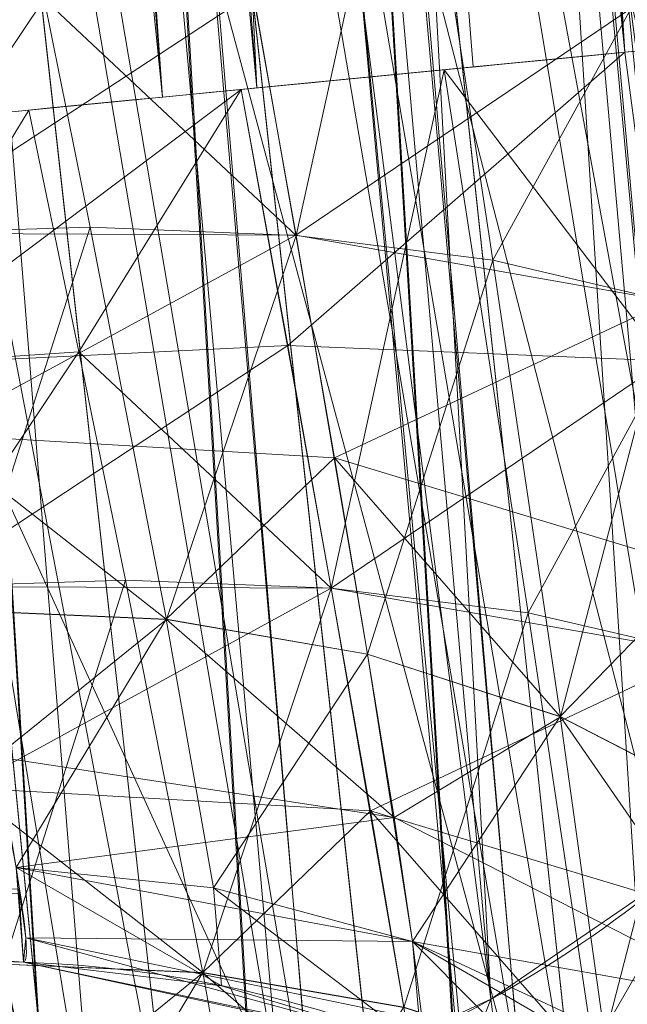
# Model space of a CAD drawing. Header units: millimetres. Extents: x -72 to 72, y -145 to 145.
# Tile 182 of 256: x -56.473 to -56.319, y -5.705 to -5.455. Entities that reach past the tile are written whole.
import ezdxf

# ---------------------------------------------------------------- set-up
doc = ezdxf.new("R2010")
doc.units = ezdxf.units.MM
doc.layers.add('1', color=7, linetype='CONTINUOUS')

msp = doc.modelspace()

# ---------------------------------------------------------------- linework, layer by layer
at = {"layer": '1', "color": 163, "linetype": 'Continuous', "lineweight": 13}
msp.add_line((-56.4723474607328, -5.69445908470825, -24.5662281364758), (-56.4723474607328, -5.69445908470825, -23.4822513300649), dxfattribs=at)
at = {"layer": '1', "color": 163, "linetype": 'Continuous', "lineweight": 13, "extrusion": (0, 0, -1)}
for centre, radius in [((0, 2.781752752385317e-14, 144.004626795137), 61.0180546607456), ((-5.6843418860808e-14, -1.73472347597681e-14, 147), 60.9142135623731), ((3.46944695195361e-15, 0, 145), 60), ((-5.6843418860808e-14, -1.73472347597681e-14, 146), 59.50000000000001), ((0, -8.448341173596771e-14, 124.369789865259), 56.3952855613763)]:
    msp.add_circle(centre, radius, dxfattribs=at)
at = {"layer": '1', "color": 163, "linetype": 'Continuous', "lineweight": 13}
for centre, radius in [((0, -2.03130073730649e-13, -145), 60.4433756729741), ((5.6843418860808e-14, -1.73472347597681e-14, -146.707106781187), 60.20710678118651), ((-3.46944695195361e-15, 0, -146), 60)]:
    msp.add_circle(centre, radius, dxfattribs=at)
at = {"layer": '1', "color": 163, "linetype": 'Continuous', "lineweight": 13, "extrusion": (-0.09655404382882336, 0.9953277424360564, -4.192189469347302e-05)}
msp.add_arc((56.80000000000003, -30.08073870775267, 0.001261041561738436), 0.3, 180, 267.9908407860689, dxfattribs=at)
at = {"layer": '1', "color": 163, "linetype": 'Continuous', "lineweight": 13, "extrusion": (0.09655404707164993, -0.9953277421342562, -4.161741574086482e-05)}
msp.add_arc((-56.80000000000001, -32.45660718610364, 0.001350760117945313), 0.3, 0, 87.99083909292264, dxfattribs=at)
at = {"layer": '1', "color": 163, "linetype": 'Continuous', "lineweight": 13, "extrusion": (-0.0689778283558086, 0.7038026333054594, -0.7070388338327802)}
msp.add_arc((56.79999954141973, 7.483250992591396, -7.481692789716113), 0.3, 180.0000000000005, 271.9592003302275, dxfattribs=at)
at = {"layer": '1', "color": 163, "linetype": 'Continuous', "lineweight": 13, "extrusion": (0, 0, -1)}
for centre, start, end in [((56.48281730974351, -5.99427633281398, 23.4822513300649), 91.99999999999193, 173.9421222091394), ((56.48281730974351, -5.99427633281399, 24.5662281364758), 91.99999999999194, 173.9421222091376)]:
    msp.add_arc(centre, 0.3, start, end, dxfattribs=at)
at = {"layer": '1', "color": 163, "linetype": 'Continuous', "lineweight": 13}
for points, knots in [([(-56.0092195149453, 7.430836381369, -40.1881047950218), (-56.38767568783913, 4.578259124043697, -40.18600039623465), (-56.64075283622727, 0.1337488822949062, -40.18517426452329), (-56.24041456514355, -6.020940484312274, -40.18873368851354), (-55.54351012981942, -10.71621283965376, -40.19373372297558), (-54.41900416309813, -15.45484477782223, -40.20106422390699), (-52.84662861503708, -20.19210887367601, -40.21072519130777), (-50.80930273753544, -24.8840909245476, -40.2227166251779), (-48.29613211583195, -29.47758556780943, -40.23703852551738), (-45.29549098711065, -33.91822466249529, -40.25369089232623), (-41.8019172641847, -38.14185204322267, -40.27267372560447), (-37.82569878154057, -42.09225020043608, -40.29398702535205), (-33.38333123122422, -45.70420284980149, -40.31763079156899), (-28.49088723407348, -48.91009564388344, -40.34360502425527), (-21.41016006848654, -52.54962415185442, -40.38134462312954), (-15.5376816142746, -54.48108172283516, -40.41314502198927), (-11.445770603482, -55.3284003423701, -40.43589893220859)], [0, 0, 0, 0, 0.125, 0.1875, 0.25, 0.3125, 0.375, 0.4375, 0.5, 0.5625, 0.625, 0.6875, 0.75, 0.8125, 0.875, 1, 1, 1, 1]), ([(-56.50000000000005, -4.895578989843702e-16, -15.81462433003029), (-56.49999999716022, -0.967056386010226, -15.8120534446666), (-56.45043392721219, -2.918040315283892, -15.80691167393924), (-56.14086936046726, -6.892608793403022, -15.79662813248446), (-55.33779639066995, -11.96000647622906, -15.78377370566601), (-53.65336816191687, -18.09517495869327, -15.76834839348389), (-51.21658996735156, -24.15893938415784, -15.75292308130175), (-48.02467232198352, -30.0154777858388, -15.73749776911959), (-44.10762326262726, -35.52636955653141, -15.72207245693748), (-39.52881410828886, -40.56063158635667, -15.70664714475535), (-36.0977595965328, -43.52332059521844, -15.69636360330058), (-34.30725113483, -44.89167162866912, -15.6912218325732)], [0, 0, 0, 0, 0.0625, 0.125, 0.25, 0.375, 0.5, 0.625, 0.75, 0.875, 1, 1, 1, 1]), ([(-55.91457505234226, -8.112350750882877, 2.210525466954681), (-55.9145750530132, -8.112350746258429, 2.011898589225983), (-55.91884842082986, -8.083226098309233, 1.714010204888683), (-55.93257334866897, -7.987496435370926, 1.328353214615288), (-55.95146157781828, -7.854415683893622, 0.9540829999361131), (-55.97751838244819, -7.667474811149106, 0.602428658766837), (-56.00916038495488, -7.43208539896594, 0.2834669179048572), (-56.04396318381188, -7.16693626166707, -0.01106210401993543), (-56.09196141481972, -6.784186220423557, -0.3272902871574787), (-56.15292874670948, -6.259450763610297, -0.6089304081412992), (-56.21373513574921, -5.690380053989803, -0.7844507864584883), (-56.27084702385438, -5.097407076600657, -0.8451463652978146), (-56.32124444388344, -4.503559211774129, -0.786934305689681), (-56.36370913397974, -3.932450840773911, -0.6124789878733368), (-56.39803037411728, -3.405208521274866, -0.3308860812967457), (-56.4195624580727, -3.020539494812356, -0.01398472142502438), (-56.43293153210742, -2.754283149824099, 0.2813028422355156), (-56.44405179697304, -2.518255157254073, 0.601143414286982), (-56.4519597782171, -2.33108323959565, 0.9535836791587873), (-56.45726540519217, -2.197733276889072, 1.328166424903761), (-56.46094534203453, -2.101845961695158, 1.714005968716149), (-56.46196900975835, -2.072688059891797, 2.011902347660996), (-56.46196900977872, -2.072688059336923, 2.210525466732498)], [0, 0, 0, 0, 0.0625, 0.09375, 0.125, 0.1875, 0.21875, 0.25, 0.3125, 0.375, 0.4375, 0.5, 0.5625, 0.625, 0.6875, 0.75, 0.78125, 0.8125, 0.875, 0.90625, 0.9375, 1, 1, 1, 1]), ([(-56.7512972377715, -2.383510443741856, 2.21052546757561), (-56.74993746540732, -2.383462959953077, 2.029694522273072), (-56.74571761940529, -2.419858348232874, 1.667386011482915), (-56.73674530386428, -2.54965556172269, 1.241287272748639), (-56.72688013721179, -2.705235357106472, 0.913366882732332), (-56.71527821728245, -2.889739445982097, 0.6071992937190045), (-56.69706896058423, -3.17614235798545, 0.2591153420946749), (-56.67334524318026, -3.524382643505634, -0.02507754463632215), (-56.65088933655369, -3.831298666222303, -0.2085073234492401), (-56.62573347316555, -4.1591360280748, -0.3625610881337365), (-56.59054431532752, -4.584481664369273, -0.4907298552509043), (-56.54104447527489, -5.125634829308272, -0.5430971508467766), (-56.48732308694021, -5.657653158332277, -0.4899864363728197), (-56.43028662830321, -6.174318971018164, -0.332969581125), (-56.37331350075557, -6.649939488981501, -0.07849021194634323), (-56.31994561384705, -7.063952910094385, 0.2609895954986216), (-56.27245922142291, -7.409227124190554, 0.6811675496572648), (-56.24154640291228, -7.619235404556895, 1.073387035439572), (-56.22247815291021, -7.741833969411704, 1.414802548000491), (-56.2080468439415, -7.828763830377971, 1.762067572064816), (-56.20235645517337, -7.855560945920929, 2.029326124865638), (-56.20099668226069, -7.855608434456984, 2.21052546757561)], [0, 0, 0, 0, 0.0625, 0.125, 0.15625, 0.1875, 0.25, 0.3125, 0.34375, 0.375, 0.4375, 0.5, 0.5625, 0.625, 0.6875, 0.75, 0.8125, 0.875, 0.90625, 0.9375, 1, 1, 1, 1]), ([(-56.41575306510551, -6.805293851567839, 2.21052546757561), (-56.4157531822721, -6.805293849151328, 2.100019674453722), (-56.41668659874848, -6.783233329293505, 1.879082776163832), (-56.42618558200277, -6.654571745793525, 1.454083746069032), (-56.45547036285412, -6.341494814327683, 0.9867190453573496), (-56.50615936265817, -5.780958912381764, 0.6128160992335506), (-56.55931492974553, -5.120367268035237, 0.4810822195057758), (-56.60599039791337, -4.459039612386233, 0.6119504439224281), (-56.64120211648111, -3.897184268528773, 0.9861636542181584), (-56.65862973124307, -3.584132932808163, 1.454138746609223), (-56.66556635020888, -3.455343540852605, 1.879060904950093), (-56.66670783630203, -3.433463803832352, 2.100022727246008), (-56.66670800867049, -3.433463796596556, 2.21052546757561)], [0, 0, 0, 0, 0.0625, 0.125, 0.25, 0.375, 0.5, 0.625, 0.75, 0.875, 0.9375, 1, 1, 1, 1]), ([(-56.37782656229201, -3.713562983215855, 2.210525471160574), (-56.37782656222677, -3.713562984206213, 2.120298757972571), (-56.37668430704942, -3.731127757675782, 1.9395886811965), (-56.36943951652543, -3.839710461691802, 1.59302588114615), (-56.35078722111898, -4.109582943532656, 1.222837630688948), (-56.31704582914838, -4.552550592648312, 0.8967662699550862), (-56.27086616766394, -5.093724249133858, 0.7881660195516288), (-56.21913019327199, -5.634238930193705, 0.897250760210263), (-56.17279098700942, -6.075977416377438, 1.223241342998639), (-56.14262319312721, -6.345309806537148, 1.593072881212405), (-56.13023007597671, -6.453611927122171, 1.939586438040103), (-56.12819706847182, -6.471116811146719, 2.120299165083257), (-56.12819706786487, -6.471116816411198, 2.210525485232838)], [0, 0, 0, 0, 0.0625, 0.125, 0.25, 0.375, 0.5, 0.625, 0.75, 0.875, 0.9375, 1, 1, 1, 1]), ([(-56.2009966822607, -7.855608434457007, 3.3684217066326), (-56.20308612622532, -7.855535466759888, 3.549715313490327), (-56.2099013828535, -7.828477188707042, 3.819966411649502), (-56.22599293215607, -7.740013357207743, 4.169359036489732), (-56.24128139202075, -7.648811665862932, 4.422382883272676), (-56.25951903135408, -7.533995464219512, 4.663983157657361), (-56.28789058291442, -7.346921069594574, 4.974395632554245), (-56.32868222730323, -7.063925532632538, 5.317468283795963), (-56.37564867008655, -6.713064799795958, 5.604276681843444), (-56.41431523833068, -6.407659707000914, 5.786676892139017), (-56.44372289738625, -6.166241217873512, 5.900429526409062), (-56.4735500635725, -5.910845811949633, 5.991529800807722), (-56.51231243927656, -5.565098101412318, 6.077500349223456), (-56.54028190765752, -5.29893665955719, 6.103926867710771), (-56.5583502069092, -5.118497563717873, 6.103859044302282)], [0, 0, 0, 0, 0.125, 0.1875, 0.25, 0.3125, 0.375, 0.5, 0.625, 0.6875, 0.75, 0.8125, 0.875, 1, 1, 1, 1]), ([(-56.9571132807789, -5.677530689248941, -24.5493552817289), (-56.8731684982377, -5.6804621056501, -24.5522770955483), (-56.789223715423, -5.68339352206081, -24.5551989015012), (-56.6276351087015, -5.68903632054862, -24.5608231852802), (-56.5499912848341, -5.691747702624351, -24.5635256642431), (-56.4723474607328, -5.69445908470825, -24.5662281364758)], [0, 0, 0, 0, 0.51949691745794, 0.51949691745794, 1, 1, 1, 1]), ([(-56.4723474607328, -5.69445908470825, -23.4822513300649), (-56.5499912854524, -5.69174770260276, -23.4849538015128), (-56.6276351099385, -5.68903632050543, -23.48765627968), (-56.78922371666, -5.683393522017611, -23.4932805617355), (-56.873168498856, -5.68046210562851, -23.4962023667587), (-56.9571132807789, -5.677530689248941, -23.4991241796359)], [0, 0, 0, 0, 0.480503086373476, 0.480503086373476, 1, 1, 1, 1])]:
    msp.add_open_spline(points, degree=3, knots=knots, dxfattribs=at)
for points in [[(-56.00921601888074, -7.430861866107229, 18.8118951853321), (-56.2600298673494, -5.540369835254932, 18.81333807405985), (-56.41473390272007, -3.637931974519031, 18.81424762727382), (-56.47320866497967, -1.739725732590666, 18.814623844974)], [(-56.46196900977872, -2.072688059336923, 2.210525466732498), (-56.46196900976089, -2.072688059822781, 2.597512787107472), (-56.46067028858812, -2.109750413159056, 3.37157786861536), (-56.45415363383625, -2.278388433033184, 4.521660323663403), (-56.44227295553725, -2.561141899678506, 5.649064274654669), (-56.42339985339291, -2.951563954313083, 6.743719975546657), (-56.39589612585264, -3.442745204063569, 7.796861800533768), (-56.35703555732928, -4.033635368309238, 8.797113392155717), (-56.30393463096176, -4.72192084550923, 9.732372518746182), (-56.25721627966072, -5.239285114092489, 10.30747413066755), (-56.23059349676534, -5.510925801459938, 10.5818132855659)], [(-56.6002171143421, -4.360046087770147, 6.52640882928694), (-56.58979176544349, -4.490916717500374, 6.817147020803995), (-56.56609578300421, -4.778299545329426, 7.384909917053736), (-56.52095765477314, -5.278481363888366, 8.184771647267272), (-56.46453519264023, -5.846988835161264, 8.936167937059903), (-56.41784907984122, -6.27214733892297, 9.40374308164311), (-56.3918550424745, -6.496423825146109, 9.6290545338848)], [(-56.5583502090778, -5.118497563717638, 5.054035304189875), (-56.54977494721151, -5.229637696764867, 5.054082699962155), (-56.53234825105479, -5.447659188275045, 5.032658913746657), (-56.50498093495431, -5.767597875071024, 4.936051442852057), (-56.47894946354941, -6.057788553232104, 4.781612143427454), (-56.45483780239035, -6.317336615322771, 4.569558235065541), (-56.43529605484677, -6.527236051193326, 4.315071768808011), (-56.42111027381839, -6.685728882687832, 4.020500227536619), (-56.41399472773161, -6.782626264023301, 3.702353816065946), (-56.41424899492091, -6.805241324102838, 3.479760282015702), (-56.41575306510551, -6.805293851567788, 3.368421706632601)], [(-56.4723474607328, -5.69445908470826, -24.5662281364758), (-56.4666507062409, -5.69465801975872, -24.73049644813), (-56.4961877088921, -5.55659584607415, -24.8646816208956), (-56.5327819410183, -5.39351787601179, -24.8639402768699)], [(-56.5327819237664, -5.3935179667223, -23.184539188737), (-56.4961506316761, -5.55676110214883, -23.1837971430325), (-56.4666549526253, -5.69465787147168, -23.3181058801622), (-56.4723474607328, -5.69445908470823, -23.4822513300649)], [(-56.5241459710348, -5.48326667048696, -30.380554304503), (-56.4870002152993, -5.64649383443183, -30.3798032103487), (-56.45705592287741, -5.78442373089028, -30.514066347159), (-56.4627488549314, -5.78422492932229, -30.6782330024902)], [(-56.4627488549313, -5.78422492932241, -31.8591129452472), (-56.4570517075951, -5.7844238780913, -32.02340167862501), (-56.4870378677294, -5.64632838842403, -32.1575419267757), (-56.5241459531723, -5.483266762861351, -32.1567916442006)]]:
    msp.add_open_spline(points, degree=3, dxfattribs=at)
for points in [[(-56.89024180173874, 41.52245447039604, -163.0000025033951), (-52.44118720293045, 40.07687047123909, -163.0000025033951), (-55.84102869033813, -40.98785668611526, -163.0000025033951), (-62.30000033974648, 2.306488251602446e-14, -163.0000025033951)], [(-55.53851276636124, -9.792938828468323, -124.3697926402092), (-55.53851276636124, 9.792938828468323, -124.3697926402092), (-62.40474805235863, 1.535410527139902, -124.4750171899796)], [(-62.40474805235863, 1.535410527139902, -124.4750171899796), (-63.04597854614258, -11.36612799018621, -124.5216652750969), (-55.53851276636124, -9.792938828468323, -124.3697926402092)], [(-55.90719729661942, -8.199820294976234, 23.02965894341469), (-56.31855502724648, 1.039334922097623, 24.85322020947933), (-56.47311359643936, -1.739719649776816, 18.81472207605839)], [(-64.80000168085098, 5.467848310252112e-15, -146.9999998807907), (-70.21337002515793, -46.85711488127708, -146.9999998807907), (-58.95090475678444, -45.68128287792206, -146.9999998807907), (-56.01524189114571, -43.03799942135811, -146.9999998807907)], [(-55.64790219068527, -24.7760433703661, -146.9999998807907), (-60.91421470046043, -1.734723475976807e-14, -146.9999998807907), (-64.80000168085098, 5.467848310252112e-15, -146.9999998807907), (-56.01524189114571, -43.03799942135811, -146.9999998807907)], [(-62.30000033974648, 2.306488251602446e-14, -163.0000025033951), (-55.84102869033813, -40.98785668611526, -163.0000025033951), (-59.62562188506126, -43.73752325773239, -163.0000025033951)], [(-57.48506635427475, -18.67802999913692, -144.9999958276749), (-60.11226028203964, -6.318053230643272, -144.9999958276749), (-59.99999865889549, 0, -144.9999958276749), (-54.8127256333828, -24.40419793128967, -144.9999958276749)], [(-58.68885666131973, -12.47470173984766, -145.9999978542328), (-59.99999865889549, 7.347880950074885e-15, -145.9999978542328), (-59.50000137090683, -1.734723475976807e-14, -145.9999978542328), (-54.35595288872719, -24.20083060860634, -145.9999978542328)], [(-56.24181032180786, -5.365746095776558, -22.88472279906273), (-55.11743575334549, -12.42248341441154, -15.78262820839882), (-56.49749934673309, 7.885715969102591e-07, -15.81462472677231)], [(-56.49999901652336, -4.895579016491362e-16, 18.8148058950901), (-56.41844496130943, -3.034643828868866, 6.894958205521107), (-56.23059347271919, -5.510925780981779, 10.58181282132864)], [(-56.49999901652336, -4.895579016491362e-16, -15.81462472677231), (-55.70816621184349, -7.114699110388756, -15.79630002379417), (-56.26952275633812, -5.098120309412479, -0.8244041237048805)], [(-56.47321045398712, -1.739722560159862, 18.81472207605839), (-56.49999901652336, -4.895579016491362e-16, 18.8148058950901), (-56.23059347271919, -5.510925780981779, 10.58181282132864)], [(-51.48215219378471, -16.72756485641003, -123.8834485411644), (-54.13153767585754, -7.864786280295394e-14, -123.8834485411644), (-56.3952848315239, -7.767609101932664e-14, -124.3697926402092), (-53.63510549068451, -17.42710173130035, -124.3697926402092)], [(-56.47321045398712, -1.739722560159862, 18.81472207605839), (-56.20402842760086, -5.775575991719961, 10.76341606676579), (-56.1707615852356, -6.090596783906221, 10.82441862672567)], [(-56.1707615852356, -6.090596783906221, 10.82441862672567), (-56.03202059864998, -7.151142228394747, 18.81203427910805), (-56.47321045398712, -1.739722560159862, 18.81472207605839)], [(-56.23059347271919, -5.510925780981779, 10.58181282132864), (-56.20402842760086, -5.775575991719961, 10.76341606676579), (-56.47321045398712, -1.739722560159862, 18.81472207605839)], [(-56.47311359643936, -1.739719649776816, 18.81472207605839), (-56.00921809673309, -7.43083655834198, 18.81189458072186), (-55.90719729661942, -8.199820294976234, 23.02965894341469)], [(-56.25775456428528, -5.457417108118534, -32.34423696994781), (-56.50171637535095, -2.464033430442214, -32.28276595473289), (-56.46051466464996, -2.462235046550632, -32.36532583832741)], [(-56.46051466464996, -2.462235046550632, -32.36532583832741), (-56.44334480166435, -2.46146903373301, -32.45654702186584), (-56.23601749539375, -5.455303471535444, -32.45655074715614)], [(-56.46051466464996, -2.462235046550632, -32.36532583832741), (-56.25352635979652, -5.457005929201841, -32.36608579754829), (-56.25775456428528, -5.457417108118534, -32.34423696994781)], [(-56.23601749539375, -5.455303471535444, -32.45655074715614), (-56.25352635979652, -5.457005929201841, -32.36608579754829), (-56.46051466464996, -2.462235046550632, -32.36532583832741)], [(-56.31980299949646, -5.46344043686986, -32.24822878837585), (-56.56604096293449, -2.466839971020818, -32.21664950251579), (-56.50171637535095, -2.464033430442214, -32.28276595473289)], [(-56.25775456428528, -5.457417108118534, -32.34423696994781), (-56.31980299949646, -5.46344043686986, -32.24822878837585), (-56.50171637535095, -2.464033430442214, -32.28276595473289)], [(-56.41313269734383, -5.472496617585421, -32.18255937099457), (-56.6473975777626, -2.47038877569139, -32.17323124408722), (-56.56604096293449, -2.466839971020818, -32.21664950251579)], [(-56.56604096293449, -2.466839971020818, -32.21664950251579), (-56.31980299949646, -5.46344043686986, -32.24822878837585), (-56.41313269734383, -5.472496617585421, -32.18255937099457)], [(-56.73559382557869, -2.474254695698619, -32.15670213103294), (-56.6473975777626, -2.47038877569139, -32.17323124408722), (-56.43714219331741, -5.474826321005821, -32.17698633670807)], [(-56.41313269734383, -5.472496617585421, -32.18255937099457), (-56.43714219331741, -5.474826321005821, -32.17698633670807), (-56.6473975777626, -2.47038877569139, -32.17323124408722)], [(-56.43714219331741, -5.474826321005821, -32.17698633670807), (-56.52414634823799, -5.483266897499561, -32.15679153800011), (-56.73559382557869, -2.474254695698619, -32.15670213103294)], [(-56.23059347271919, -5.510925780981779, 10.58181282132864), (-56.42695724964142, -2.96865776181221, 6.732896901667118), (-56.37239664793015, -4.141541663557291, 8.71265958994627)], [(-56.23601749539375, -5.455303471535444, -30.08078783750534), (-56.37403577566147, -3.724991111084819, -30.08078783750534), (-56.39122053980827, -3.726111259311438, -30.17198294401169)], [(-56.25775456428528, -5.457417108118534, -30.19310906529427), (-56.39122053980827, -3.726111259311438, -30.17198294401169), (-56.43237009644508, -3.728832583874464, -30.2545391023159)], [(-56.39122053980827, -3.726111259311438, -30.17198294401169), (-56.25352635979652, -5.457005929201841, -30.17125651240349), (-56.23601749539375, -5.455303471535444, -30.08078783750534)], [(-56.25775456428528, -5.457417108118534, -30.19310906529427), (-56.25352635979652, -5.457005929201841, -30.17125651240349), (-56.39122053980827, -3.726111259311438, -30.17198294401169)], [(-56.31980299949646, -5.46344043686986, -30.28911910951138), (-56.43237009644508, -3.728832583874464, -30.2545391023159), (-56.49660527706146, -3.733078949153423, -30.320655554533)], [(-56.43237009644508, -3.728832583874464, -30.2545391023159), (-56.31980299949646, -5.46344043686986, -30.28911910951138), (-56.25775456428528, -5.457417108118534, -30.19310906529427)], [(-56.49660527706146, -3.733078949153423, -30.320655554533), (-56.57785758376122, -3.738448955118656, -30.36407567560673), (-56.41313269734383, -5.472496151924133, -30.35478852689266)], [(-56.49660527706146, -3.733078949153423, -30.320655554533), (-56.35830387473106, -5.467175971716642, -30.31620755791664), (-56.31980299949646, -5.46344043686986, -30.28911910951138)], [(-56.41313269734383, -5.472496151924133, -30.35478852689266), (-56.35830387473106, -5.467175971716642, -30.31620755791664), (-56.49660527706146, -3.733078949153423, -30.320655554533)], [(-56.57785758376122, -3.738448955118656, -30.36407567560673), (-56.43713101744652, -5.474824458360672, -30.36035783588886), (-56.41313269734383, -5.472496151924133, -30.35478852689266)], [(-56.52414634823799, -5.483266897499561, -30.38055449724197), (-56.43713101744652, -5.474824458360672, -30.36035783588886), (-56.57785758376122, -3.738448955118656, -30.36407567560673)], [(-56.37239664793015, -4.141541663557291, 8.71265958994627), (-56.43492564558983, -4.231567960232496, 8.654936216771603), (-56.30680546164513, -5.671653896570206, 10.4292556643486)], [(-56.37239664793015, -4.141541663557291, 8.71265958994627), (-56.2446266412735, -5.59223024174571, 10.50224993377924), (-56.23059347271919, -5.510925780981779, 10.58181282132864)], [(-56.30680546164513, -5.671653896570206, 10.4292556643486), (-56.2446266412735, -5.59223024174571, 10.50224993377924), (-56.37239664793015, -4.141541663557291, 8.71265958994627)], [(-56.43492564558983, -4.231567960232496, 8.654936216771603), (-56.48184940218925, -4.267482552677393, 8.633533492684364), (-56.35377392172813, -5.70391584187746, 10.40172390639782)], [(-56.35377392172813, -5.70391584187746, 10.40172390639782), (-56.30680546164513, -5.671653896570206, 10.4292556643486), (-56.43492564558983, -4.231567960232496, 8.654936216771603)], [(-56.35377392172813, -5.70391584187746, 10.40172390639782), (-56.48184940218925, -4.267482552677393, 8.633533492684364), (-56.53522163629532, -4.294277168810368, 8.618923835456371)], [(-56.40728399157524, -5.728432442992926, 10.38254052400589), (-56.53522163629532, -4.294277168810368, 8.618923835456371), (-56.64631351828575, -4.318572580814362, 8.610313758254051)], [(-56.53522163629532, -4.294277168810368, 8.618923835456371), (-56.40728399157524, -5.728432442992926, 10.38254052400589), (-56.35377392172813, -5.70391584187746, 10.40172390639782)], [(-56.64631351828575, -4.318572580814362, 8.610313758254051), (-56.51869252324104, -5.752164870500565, 10.36978513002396), (-56.40728399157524, -5.728432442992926, 10.38254052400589)], [(-56.60021677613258, -4.360046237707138, 6.526408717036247), (-56.39185383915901, -6.496423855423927, 9.629054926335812), (-56.86561390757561, -6.48466544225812, 9.640692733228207)], [(-56.32262676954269, -5.351584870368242, 8.119246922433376), (-56.33844435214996, -4.516639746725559, 6.446269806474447), (-56.13176897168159, -6.604131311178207, 9.491023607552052)], [(-56.33844435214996, -4.516639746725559, 6.446269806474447), (-56.31168559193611, -4.609109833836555, 6.403656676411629), (-56.10442534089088, -6.674079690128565, 9.41814761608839)], [(-56.10442534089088, -6.674079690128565, 9.41814761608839), (-56.13176897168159, -6.604131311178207, 9.491023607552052), (-56.33844435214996, -4.516639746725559, 6.446269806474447)], [(-56.29017949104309, -5.094220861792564, 6.295399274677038), (-56.35388195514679, -5.099989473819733, 6.195292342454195), (-56.29921332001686, -5.648981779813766, 6.141480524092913)], [(-56.26260116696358, -5.684225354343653, 0.7780937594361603), (-56.31674453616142, -5.096413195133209, 0.6637080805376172), (-56.35390058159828, -5.099769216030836, 0.6163469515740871)], [(-56.31672590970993, -5.096625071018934, 4.915240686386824), (-56.26191198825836, -5.690721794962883, 4.797367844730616), (-56.32631108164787, -5.416022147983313, 4.932418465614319)], [(-56.29970133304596, -5.706364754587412, 0.7337208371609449), (-56.35390058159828, -5.099769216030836, 0.6163469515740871), (-56.39973655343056, -5.103911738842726, 0.5774019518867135)], [(-56.29921332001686, -5.648981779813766, 6.141480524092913), (-56.35388195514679, -5.099989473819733, 6.195292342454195), (-56.39971792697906, -5.104139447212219, 6.1563472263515)], [(-56.35390058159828, -5.099769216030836, 0.6163469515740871), (-56.29970133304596, -5.706364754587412, 0.7337208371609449), (-56.26260116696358, -5.684225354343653, 0.7780937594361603)], [(-56.34612590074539, -5.725983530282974, 0.6977271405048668), (-56.39973655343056, -5.103911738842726, 0.5774019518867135), (-56.45130574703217, -5.108574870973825, 0.5489156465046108)], [(-56.39971792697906, -5.104139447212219, 6.1563472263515), (-56.45128712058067, -5.108807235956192, 6.127861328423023), (-56.33660405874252, -6.162474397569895, 5.918906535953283)], [(-56.39973655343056, -5.103911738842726, 0.5774019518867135), (-56.34612590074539, -5.725983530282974, 0.6977271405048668), (-56.29970133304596, -5.706364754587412, 0.7337208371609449)], [(-56.29921332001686, -5.648981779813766, 6.141480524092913), (-56.39971792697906, -5.104139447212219, 6.1563472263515), (-56.28622695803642, -6.168166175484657, 5.945825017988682)], [(-56.33660405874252, -6.162474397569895, 5.918906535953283), (-56.28622695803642, -6.168166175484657, 5.945825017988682), (-56.39971792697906, -5.104139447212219, 6.1563472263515)], [(-56.24067783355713, -6.18192320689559, -0.4011122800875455), (-56.35327845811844, -5.106389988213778, -0.6163602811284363), (-56.31612241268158, -5.103128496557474, -0.6637179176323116)], [(-56.28576129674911, -6.172026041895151, -0.3652421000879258), (-56.39911442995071, -5.110456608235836, -0.5774156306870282), (-56.35327845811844, -5.106389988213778, -0.6163602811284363)], [(-56.35327845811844, -5.106389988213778, -0.6163602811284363), (-56.24067783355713, -6.18192320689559, -0.4011122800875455), (-56.28576129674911, -6.172026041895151, -0.3652421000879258)], [(-56.39871209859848, -5.74194360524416, 0.6720833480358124), (-56.45130574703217, -5.108574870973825, 0.5489156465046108), (-56.5052293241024, -5.113452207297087, 0.5316055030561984)], [(-56.45128712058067, -5.108807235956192, 6.127861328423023), (-56.50521442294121, -5.113688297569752, 6.11055176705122), (-56.38916790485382, -6.160932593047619, 5.901685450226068)], [(-56.45130574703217, -5.108574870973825, 0.5489156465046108), (-56.39871209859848, -5.74194360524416, 0.6720833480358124), (-56.34612590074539, -5.725983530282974, 0.6977271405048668)], [(-56.38916790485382, -6.160932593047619, 5.901685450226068), (-56.33660405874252, -6.162474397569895, 5.918906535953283), (-56.45128712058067, -5.108807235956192, 6.127861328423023)], [(-56.33612722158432, -6.166301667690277, -0.3383446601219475), (-56.45067617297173, -5.115065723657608, -0.5489261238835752), (-56.39911442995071, -5.110456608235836, -0.5774156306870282)], [(-56.39911442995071, -5.110456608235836, -0.5774156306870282), (-56.28576129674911, -6.172026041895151, -0.3652421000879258), (-56.33612722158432, -6.166301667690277, -0.3383446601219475)], [(-56.45381286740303, -5.753627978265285, 0.6573858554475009), (-56.5052293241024, -5.113452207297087, 0.5316055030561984), (-56.55836686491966, -5.118260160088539, 0.5249120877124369)], [(-56.50521442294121, -5.113688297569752, 6.11055176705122), (-56.55835196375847, -5.118497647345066, 6.103858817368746), (-56.44103139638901, -6.163099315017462, 5.893811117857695)], [(-56.5052293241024, -5.113452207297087, 0.5316055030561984), (-56.45381286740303, -5.753627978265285, 0.6573858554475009), (-56.39871209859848, -5.74194360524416, 0.6720833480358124)], [(-56.44103139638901, -6.163099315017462, 5.893811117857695), (-56.38916790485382, -6.160932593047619, 5.901685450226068), (-56.50521442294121, -5.113688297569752, 6.11055176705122)], [(-56.38868361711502, -6.164721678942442, -0.3211315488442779), (-56.50459602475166, -5.119913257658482, -0.5316094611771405), (-56.45067617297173, -5.115065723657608, -0.5489261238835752)], [(-56.45067617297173, -5.115065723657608, -0.5489261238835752), (-56.33612722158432, -6.166301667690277, -0.3383446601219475), (-56.38868361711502, -6.164721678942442, -0.3211315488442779)], [(-56.90491199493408, -5.973633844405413, 5.918983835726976), (-56.46410584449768, -5.978529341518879, 5.933397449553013), (-56.55835196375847, -5.118497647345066, 6.103858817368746), (-56.98108673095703, -5.118451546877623, 6.089096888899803)], [(-56.55836686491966, -5.118260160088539, 0.5249120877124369), (-56.50804936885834, -5.760981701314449, 0.6529360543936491), (-56.45381286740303, -5.753627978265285, 0.6573858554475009)], [(-56.44054338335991, -6.166847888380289, -0.3132537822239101), (-56.55772611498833, -5.12471329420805, -0.5249071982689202), (-56.50459602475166, -5.119913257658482, -0.5316094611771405)], [(-56.50459602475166, -5.119913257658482, -0.5316094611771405), (-56.38868361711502, -6.164721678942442, -0.3211315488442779), (-56.44054338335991, -6.166847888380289, -0.3132537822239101)], [(-56.99010193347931, -5.160009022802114, -0.5024793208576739), (-56.53652548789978, -5.160302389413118, -0.5182753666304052), (-56.44863843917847, -5.993570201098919, -0.3515271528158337), (-56.91370368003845, -5.988321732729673, -0.3363394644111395)], [(-56.39225617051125, -5.386406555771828, 8.099895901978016), (-56.32262676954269, -5.351584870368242, 8.119246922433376), (-56.19615316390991, -6.543353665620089, 9.559156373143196)], [(-56.13176897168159, -6.604131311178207, 9.491023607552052), (-56.132722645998, -6.601690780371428, 9.493566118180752), (-56.32262676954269, -5.351584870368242, 8.119246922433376)], [(-56.132722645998, -6.601690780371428, 9.493566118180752), (-56.19615316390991, -6.543353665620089, 9.559156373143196), (-56.32262676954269, -5.351584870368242, 8.119246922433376)], [(-56.37422576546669, -5.378388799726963, -23.13204854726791), (-56.42576888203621, -5.383307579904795, -23.16053584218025), (-56.40322715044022, -5.509949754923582, -23.18261004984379)], [(-56.40322715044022, -5.509949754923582, -23.18261004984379), (-56.35327473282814, -5.516242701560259, -23.15579913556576), (-56.37422576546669, -5.378388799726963, -23.13204854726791)], [(-56.37422576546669, -5.378388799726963, -23.13204854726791), (-56.35327473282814, -5.516242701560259, -23.15579913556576), (-56.3182458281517, -5.452410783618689, -23.09872396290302)], [(-56.40322715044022, -5.509949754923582, -23.18261004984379), (-56.42576888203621, -5.383307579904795, -23.16053584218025), (-56.46710842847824, -5.449854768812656, -23.18279445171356)], [(-56.4960241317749, -5.428341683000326, 8.077886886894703), (-56.39225617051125, -5.386406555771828, 8.099895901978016), (-56.29000812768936, -6.506325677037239, 9.607135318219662)], [(-56.19615316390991, -6.543353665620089, 9.559156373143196), (-56.28645420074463, -6.506671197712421, 9.606369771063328), (-56.39225617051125, -5.386406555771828, 8.099895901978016)], [(-56.28645420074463, -6.506671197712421, 9.606369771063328), (-56.29000812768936, -6.506325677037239, 9.607135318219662), (-56.39225617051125, -5.386406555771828, 8.099895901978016)], [(-56.37241899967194, -5.428240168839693, 4.970539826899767), (-56.32631108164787, -5.416022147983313, 4.932418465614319), (-56.29900842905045, -5.712863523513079, 4.841743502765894)], [(-56.26191198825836, -5.690721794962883, 4.797367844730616), (-56.29900842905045, -5.712863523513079, 4.841743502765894), (-56.32631108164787, -5.416022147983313, 4.932418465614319)], [(-56.29000812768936, -6.506325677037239, 9.607135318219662), (-56.39185383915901, -6.496423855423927, 9.629054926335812), (-56.4960241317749, -5.428341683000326, 8.077886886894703)], [(-56.42446130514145, -5.438975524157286, 4.99798497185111), (-56.37241899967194, -5.428240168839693, 4.970539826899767), (-56.34541437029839, -5.732662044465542, 4.877495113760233)], [(-56.29900842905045, -5.712863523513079, 4.841743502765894), (-56.34541437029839, -5.732662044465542, 4.877495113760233), (-56.37241899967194, -5.428240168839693, 4.970539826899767)], [(-56.53258413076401, -5.454325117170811, 5.019533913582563), (-56.42446130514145, -5.438975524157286, 4.99798497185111), (-56.39796704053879, -5.748962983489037, 4.902674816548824)], [(-56.34541437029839, -5.732662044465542, 4.877495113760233), (-56.39796704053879, -5.748962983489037, 4.902674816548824), (-56.42446130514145, -5.438975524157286, 4.99798497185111)], [(-56.50709941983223, -5.509366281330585, -24.8408354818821), (-56.51944503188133, -5.453278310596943, -24.85809847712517), (-56.41411244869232, -5.448279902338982, -24.88339692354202)], [(-56.46710842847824, -5.449854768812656, -23.18279445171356), (-56.51943385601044, -5.453325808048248, -23.19038659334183), (-56.50708451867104, -5.509436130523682, -23.2076607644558)], [(-56.41411244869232, -5.448279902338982, -24.88339692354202), (-56.40324205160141, -5.509874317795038, -24.8658861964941), (-56.50709941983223, -5.509366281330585, -24.8408354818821)], [(-56.50708451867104, -5.509436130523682, -23.2076607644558), (-56.45545199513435, -5.507817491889, -23.1997836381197), (-56.46710842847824, -5.449854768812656, -23.18279445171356)], [(-56.46710842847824, -5.449854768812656, -23.18279445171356), (-56.45545199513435, -5.507817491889, -23.1997836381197), (-56.40322715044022, -5.509949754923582, -23.18261004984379)], [(-56.40324205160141, -5.509874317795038, -24.8658861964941), (-56.41411244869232, -5.448279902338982, -24.88339692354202), (-56.3182532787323, -5.452348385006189, -24.94976110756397)], [(-56.3182532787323, -5.452348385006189, -24.94976110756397), (-56.30865320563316, -5.526602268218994, -24.92844313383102), (-56.40324205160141, -5.509874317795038, -24.8658861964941)], [(-56.35327473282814, -5.516242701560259, -23.15579913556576), (-56.30864202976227, -5.526693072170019, -23.12005497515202), (-56.3182458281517, -5.452410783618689, -23.09872396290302)], [(-56.39796704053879, -5.748962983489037, 4.902674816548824), (-56.50721117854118, -5.769019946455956, 4.920428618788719), (-56.53258413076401, -5.454325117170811, 5.019533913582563)], [(-56.25614151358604, -5.457260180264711, -30.18901310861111), (-56.31980299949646, -5.46344043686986, -30.28911910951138), (-56.30948394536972, -5.541843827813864, -30.29470704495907)], [(-56.30949139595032, -5.541781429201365, -32.24264457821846), (-56.31980299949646, -5.46344043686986, -32.24822878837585), (-56.28267303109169, -5.459836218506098, -32.2955884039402)], [(-56.40532076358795, -5.537865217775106, -32.17627480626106), (-56.41714856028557, -5.472886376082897, -32.1807973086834), (-56.31980299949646, -5.46344043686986, -32.24822878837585)], [(-56.31980299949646, -5.46344043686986, -32.24822878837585), (-56.30949139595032, -5.541781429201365, -32.24264457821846), (-56.40532076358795, -5.537865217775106, -32.17627480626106)], [(-56.30948394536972, -5.541843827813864, -30.29470704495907), (-56.31980299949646, -5.46344043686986, -30.28911910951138), (-56.36561289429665, -5.467885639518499, -30.3280632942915)], [(-56.36561289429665, -5.467885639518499, -30.3280632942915), (-56.41714856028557, -5.472886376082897, -30.35655058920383), (-56.39427527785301, -5.599552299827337, -30.37857636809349)], [(-56.39427527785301, -5.599552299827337, -30.37857636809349), (-56.34434521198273, -5.60576980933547, -30.35175800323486), (-56.36561289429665, -5.467885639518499, -30.3280632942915)], [(-56.36561289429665, -5.467885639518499, -30.3280632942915), (-56.34434521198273, -5.60576980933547, -30.35175800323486), (-56.30948394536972, -5.541843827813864, -30.29470704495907)], [(-56.51061981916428, -5.543023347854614, -32.15095400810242), (-56.52414634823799, -5.483266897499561, -32.15679153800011), (-56.41714856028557, -5.472886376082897, -32.1807973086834)], [(-56.41714856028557, -5.472886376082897, -32.1807973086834), (-56.40532076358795, -5.537865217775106, -32.17627480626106), (-56.51061981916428, -5.543023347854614, -32.15095400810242)], [(-56.41714856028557, -5.472886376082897, -30.35655058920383), (-56.47104233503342, -5.478114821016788, -30.37386015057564), (-56.45829811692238, -5.539521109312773, -30.3787924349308)], [(-56.39427527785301, -5.599552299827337, -30.37857636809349), (-56.41714856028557, -5.472886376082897, -30.35655058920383), (-56.45829811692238, -5.539521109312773, -30.3787924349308)], [(-56.47104233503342, -5.478114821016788, -30.37386015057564), (-56.52414634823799, -5.483266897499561, -30.38055449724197), (-56.51060864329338, -5.54307084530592, -30.38639575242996)], [(-56.51060864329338, -5.54307084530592, -30.38639575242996), (-56.45829811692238, -5.539521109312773, -30.3787924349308), (-56.47104233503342, -5.478114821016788, -30.37386015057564)], [(-56.45545199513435, -5.507817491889, -23.1997836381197), (-56.50708451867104, -5.509436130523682, -23.2076607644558), (-56.48669227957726, -5.605279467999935, -23.27156253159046)], [(-56.48669227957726, -5.605279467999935, -23.27156253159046), (-56.43612891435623, -5.607469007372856, -23.26459810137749), (-56.45545199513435, -5.507817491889, -23.1997836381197)], [(-56.40322715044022, -5.509949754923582, -23.18261004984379), (-56.45545199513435, -5.507817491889, -23.1997836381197), (-56.43612891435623, -5.607469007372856, -23.26459810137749)], [(-56.49607628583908, -5.560454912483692, -24.81338009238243), (-56.50709941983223, -5.509366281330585, -24.8408354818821), (-56.40324205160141, -5.509874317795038, -24.8658861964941)], [(-56.40324205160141, -5.509874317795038, -24.8658861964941), (-56.39346316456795, -5.566409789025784, -24.83686618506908), (-56.49607628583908, -5.560454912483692, -24.81338009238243)], [(-56.43612891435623, -5.607469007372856, -23.26459810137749), (-56.38506263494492, -5.616303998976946, -23.25078472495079), (-56.40322715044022, -5.509949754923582, -23.18261004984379)], [(-56.39346316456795, -5.566409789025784, -24.83686618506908), (-56.40324205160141, -5.509874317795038, -24.8658861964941), (-56.30865320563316, -5.526602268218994, -24.92844313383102)], [(-56.35327473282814, -5.516242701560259, -23.15579913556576), (-56.40322715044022, -5.509949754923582, -23.18261004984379), (-56.38506263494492, -5.616303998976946, -23.25078472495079)], [(-56.38506263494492, -5.616303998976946, -23.25078472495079), (-56.3361644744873, -5.632198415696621, -23.22994545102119), (-56.35327473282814, -5.516242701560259, -23.15579913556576)], [(-56.30864202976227, -5.526693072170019, -23.12005497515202), (-56.35327473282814, -5.516242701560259, -23.15579913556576), (-56.3361644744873, -5.632198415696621, -23.22994545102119)], [(-56.30865320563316, -5.526602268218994, -24.92844313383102), (-56.29989504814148, -5.59474341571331, -24.89324659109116), (-56.39346316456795, -5.566409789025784, -24.83686618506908)], [(-56.3361644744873, -5.632198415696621, -23.22994545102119), (-56.29223957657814, -5.654867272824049, -23.20263721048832), (-56.30864202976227, -5.526693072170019, -23.12005497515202)], [(-56.49809539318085, -5.59911085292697, -32.13369846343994), (-56.51061981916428, -5.543023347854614, -32.15095400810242), (-56.40532076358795, -5.537865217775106, -32.17627480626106)], [(-56.40532076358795, -5.537865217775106, -32.17627480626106), (-56.39429017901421, -5.599476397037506, -32.15878456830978), (-56.49809539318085, -5.59911085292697, -32.13369846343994)], [(-56.39429017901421, -5.599476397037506, -32.15878456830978), (-56.40532076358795, -5.537865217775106, -32.17627480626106), (-56.30949139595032, -5.541781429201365, -32.24264457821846)], [(-56.45829811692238, -5.539521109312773, -30.3787924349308), (-56.51060864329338, -5.54307084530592, -30.38639575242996), (-56.49808049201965, -5.599180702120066, -30.40366433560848)], [(-56.49808049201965, -5.599180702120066, -30.40366433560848), (-56.44647404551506, -5.597493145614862, -30.39576485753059), (-56.45829811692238, -5.539521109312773, -30.3787924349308)], [(-56.45829811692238, -5.539521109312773, -30.3787924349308), (-56.44647404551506, -5.597493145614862, -30.39576485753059), (-56.39427527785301, -5.599552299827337, -30.37857636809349)], [(-56.30949139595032, -5.541781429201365, -32.24264457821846), (-56.29974231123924, -5.616056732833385, -32.22135081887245), (-56.39429017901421, -5.599476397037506, -32.15878456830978)], [(-56.34434521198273, -5.60576980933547, -30.35175800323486), (-56.29972741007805, -5.61614753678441, -30.31601570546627), (-56.30948394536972, -5.541843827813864, -30.29470704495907)], [(-56.49607628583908, -5.560454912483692, -24.81338009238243), (-56.39346316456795, -5.566409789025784, -24.83686618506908), (-56.43614009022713, -5.60740614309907, -24.78392794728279)], [(-56.43614009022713, -5.60740614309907, -24.78392794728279), (-56.48670718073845, -5.605217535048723, -24.77696351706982), (-56.49607628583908, -5.560454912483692, -24.81338009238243)], [(-56.39346316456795, -5.566409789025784, -24.83686618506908), (-56.38507381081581, -5.616237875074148, -24.79774318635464), (-56.43614009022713, -5.60740614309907, -24.78392794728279)], [(-56.39346316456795, -5.566409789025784, -24.83686618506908), (-56.29989504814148, -5.59474341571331, -24.89324659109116), (-56.3361756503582, -5.632127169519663, -24.81858618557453)], [(-56.3361756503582, -5.632127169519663, -24.81858618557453), (-56.38507381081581, -5.616237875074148, -24.79774318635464), (-56.39346316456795, -5.566409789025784, -24.83686618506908)], [(-56.29989504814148, -5.59474341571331, -24.89324659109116), (-56.29224702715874, -5.654788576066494, -24.84590001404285), (-56.3361756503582, -5.632127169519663, -24.81858618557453)], [(-56.44647404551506, -5.597493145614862, -30.39576485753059), (-56.49808049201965, -5.599180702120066, -30.40366433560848), (-56.4773827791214, -5.695030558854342, -30.46754933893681)], [(-56.4773827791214, -5.695030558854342, -30.46754933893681), (-56.42685294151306, -5.697176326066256, -30.46055510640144), (-56.44647404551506, -5.597493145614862, -30.39576485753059)], [(-56.39427527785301, -5.599552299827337, -30.37857636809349), (-56.44647404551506, -5.597493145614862, -30.39576485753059), (-56.42685294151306, -5.697176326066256, -30.46055510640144)], [(-56.48690834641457, -5.6502022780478, -32.10625052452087), (-56.49809539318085, -5.59911085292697, -32.13369846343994), (-56.39429017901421, -5.599476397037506, -32.15878456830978)], [(-56.39429017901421, -5.599476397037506, -32.15878456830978), (-56.3843622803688, -5.656035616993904, -32.12978318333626), (-56.48690834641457, -5.6502022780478, -32.10625052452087)], [(-56.42685294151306, -5.697176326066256, -30.46055510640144), (-56.37583136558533, -5.705956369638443, -30.44672124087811), (-56.39427527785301, -5.599552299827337, -30.37857636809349)], [(-56.3843622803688, -5.656035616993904, -32.12978318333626), (-56.39429017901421, -5.599476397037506, -32.15878456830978), (-56.29974231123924, -5.616056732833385, -32.22135081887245)], [(-56.34434521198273, -5.60576980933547, -30.35175800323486), (-56.39427527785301, -5.599552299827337, -30.37857636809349), (-56.37583136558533, -5.705956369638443, -30.44672124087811)], [(-56.4742423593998, -5.670453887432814, -24.68215115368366), (-56.48670718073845, -5.605217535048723, -24.77696351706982), (-56.43614009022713, -5.60740614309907, -24.78392794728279)], [(-56.43612891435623, -5.607469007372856, -23.26459810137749), (-56.48669227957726, -5.605279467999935, -23.27156253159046), (-56.4793087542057, -5.642369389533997, -23.31572398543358)], [(-56.43612891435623, -5.607469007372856, -23.26459810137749), (-56.4793087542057, -5.642369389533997, -23.31572398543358), (-56.37836456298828, -5.657772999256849, -23.29867705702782)], [(-56.43614009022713, -5.60740614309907, -24.78392794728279), (-56.42419680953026, -5.675596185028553, -24.68651719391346), (-56.4742423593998, -5.670453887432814, -24.68215115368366)], [(-56.42419680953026, -5.675596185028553, -24.68651719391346), (-56.43614009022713, -5.60740614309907, -24.78392794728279), (-56.38507381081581, -5.616237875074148, -24.79774318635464)], [(-56.37836456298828, -5.657772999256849, -23.29867705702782), (-56.38506263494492, -5.616303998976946, -23.25078472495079), (-56.43612891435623, -5.607469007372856, -23.26459810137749)], [(-56.37583136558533, -5.705956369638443, -30.44672124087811), (-56.3269667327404, -5.721786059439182, -30.42587451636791), (-56.34434521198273, -5.60576980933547, -30.35175800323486)], [(-56.29972741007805, -5.61614753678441, -30.31601570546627), (-56.34434521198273, -5.60576980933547, -30.35175800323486), (-56.3269667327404, -5.721786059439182, -30.42587451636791)], [(-56.38507381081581, -5.616237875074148, -24.79774318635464), (-56.37364834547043, -5.689247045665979, -24.69450421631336), (-56.42419680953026, -5.675596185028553, -24.68651719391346)], [(-56.37364834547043, -5.689247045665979, -24.69450421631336), (-56.38507381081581, -5.616237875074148, -24.79774318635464), (-56.3361756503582, -5.632127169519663, -24.81858618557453)], [(-56.3361644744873, -5.632198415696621, -23.22994545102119), (-56.38506263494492, -5.616303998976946, -23.25078472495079), (-56.37836456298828, -5.657772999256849, -23.29867705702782)], [(-56.29974231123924, -5.616056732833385, -32.22135081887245), (-56.29084259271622, -5.684226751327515, -32.18617290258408), (-56.3843622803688, -5.656035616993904, -32.12978318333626)], [(-56.3269667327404, -5.721786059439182, -30.42587451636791), (-56.28306418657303, -5.744382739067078, -30.39856627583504), (-56.29972741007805, -5.61614753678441, -30.31601570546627)], [(-56.37836456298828, -5.657772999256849, -23.29867705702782), (-56.28598853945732, -5.704838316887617, -23.26051332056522), (-56.3361644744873, -5.632198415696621, -23.22994545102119)], [(-56.3361756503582, -5.632127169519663, -24.81858618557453), (-56.32515624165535, -5.711800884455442, -24.706169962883), (-56.37364834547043, -5.689247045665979, -24.69450421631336)], [(-56.32515624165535, -5.711800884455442, -24.706169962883), (-56.3361756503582, -5.632127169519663, -24.81858618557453), (-56.29224702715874, -5.654788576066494, -24.84590001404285)], [(-56.28598853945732, -5.704838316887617, -23.26051332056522), (-56.29223957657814, -5.654867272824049, -23.20263721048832), (-56.3361644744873, -5.632198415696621, -23.22994545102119)], [(-56.37836456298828, -5.657772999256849, -23.29867705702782), (-56.4793087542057, -5.642369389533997, -23.31572398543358), (-56.4742386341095, -5.670477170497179, -23.36638048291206)], [(-56.48690834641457, -5.6502022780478, -32.10625052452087), (-56.3843622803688, -5.656035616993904, -32.12978318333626), (-56.42686784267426, -5.697113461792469, -32.07683563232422)], [(-56.42686784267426, -5.697113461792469, -32.07683563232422), (-56.47739395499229, -5.69496862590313, -32.06984326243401), (-56.48690834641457, -5.6502022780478, -32.10625052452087)], [(-56.29224702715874, -5.654788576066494, -24.84590001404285), (-56.28140270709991, -5.742777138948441, -24.72119219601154), (-56.32515624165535, -5.711800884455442, -24.706169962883)], [(-56.4742386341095, -5.670477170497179, -23.36638048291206), (-56.37364834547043, -5.689271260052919, -23.35403114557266), (-56.37836456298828, -5.657772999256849, -23.29867705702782)], [(-56.3843622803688, -5.656035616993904, -32.12978318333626), (-56.37584254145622, -5.705890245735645, -32.09067136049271), (-56.42686784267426, -5.697113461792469, -32.07683563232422)], [(-56.3843622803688, -5.656035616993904, -32.12978318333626), (-56.29084259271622, -5.684226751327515, -32.18617290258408), (-56.326974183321, -5.721714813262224, -32.1115255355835)], [(-56.326974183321, -5.721714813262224, -32.1115255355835), (-56.37584254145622, -5.705890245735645, -32.09067136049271), (-56.3843622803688, -5.656035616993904, -32.12978318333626)], [(-56.28598853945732, -5.704838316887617, -23.26051332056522), (-56.37836456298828, -5.657772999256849, -23.29867705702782), (-56.37364834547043, -5.689271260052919, -23.35403114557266)], [(-56.95966631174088, -5.659236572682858, -23.40744435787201), (-56.95711448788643, -5.677530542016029, -23.49912375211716), (-56.47234618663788, -5.694459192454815, -23.48225191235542)], [(-56.47234618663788, -5.694459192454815, -23.48225191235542), (-56.47345259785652, -5.677058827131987, -23.39033037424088), (-56.95966631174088, -5.659236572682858, -23.40744435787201)], [(-56.95966631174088, -5.659236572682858, -24.64103512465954), (-56.47373199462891, -5.675944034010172, -24.65788275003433), (-56.47234618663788, -5.694459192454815, -24.56622757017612)], [(-56.47234618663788, -5.694459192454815, -24.56622757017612), (-56.95711448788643, -5.677530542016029, -24.54935573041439), (-56.95966631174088, -5.659236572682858, -24.64103512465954)], [(-56.422159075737, -5.700473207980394, -24.56622757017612), (-56.47234618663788, -5.694459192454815, -24.56622757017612), (-56.4742423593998, -5.670453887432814, -24.68215115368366)], [(-56.4742423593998, -5.670453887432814, -24.68215115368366), (-56.42419680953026, -5.675596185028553, -24.68651719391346), (-56.422159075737, -5.700473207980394, -24.56622757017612)], [(-56.37364834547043, -5.689271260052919, -23.35403114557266), (-56.4742386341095, -5.670477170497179, -23.36638048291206), (-56.4718060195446, -5.688280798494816, -23.42230081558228)], [(-56.30680546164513, -5.671653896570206, 10.4292556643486), (-56.35377392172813, -5.70391584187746, 10.40172390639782), (-56.32904171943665, -5.891256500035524, 10.52719447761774)], [(-56.32904171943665, -5.891256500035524, 10.52719447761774), (-56.28262087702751, -5.871774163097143, 10.5631360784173), (-56.30680546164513, -5.671653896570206, 10.4292556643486)], [(-56.47234618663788, -5.694459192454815, -24.56622757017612), (-56.47234618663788, -5.694459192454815, -23.48225191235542), (-56.95711448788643, -5.677530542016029, -23.49912375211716), (-56.95711448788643, -5.677530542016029, -24.54935573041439)], [(-56.37136101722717, -5.715748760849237, -24.56622757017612), (-56.422159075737, -5.700473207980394, -24.56622757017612), (-56.42419680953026, -5.675596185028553, -24.68651719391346)], [(-56.42419680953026, -5.675596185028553, -24.68651719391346), (-56.37364834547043, -5.689247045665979, -24.69450421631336), (-56.37136101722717, -5.715748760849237, -24.56622757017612)], [(-56.29084259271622, -5.684226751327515, -32.18617290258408), (-56.28307163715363, -5.744304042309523, -32.13883936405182), (-56.326974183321, -5.721714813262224, -32.1115255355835)], [(-56.4718060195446, -5.688280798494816, -23.42230081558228), (-56.47234618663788, -5.694459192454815, -23.48225191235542), (-56.37136101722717, -5.715748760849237, -23.48225191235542)], [(-56.37136101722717, -5.715748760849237, -23.48225191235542), (-56.37120828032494, -5.709157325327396, -23.41561578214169), (-56.4718060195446, -5.688280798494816, -23.42230081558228)], [(-56.4718060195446, -5.688280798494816, -23.42230081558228), (-56.37120828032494, -5.709157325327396, -23.41561578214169), (-56.37364834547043, -5.689271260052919, -23.35403114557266)], [(-56.32251501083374, -5.740695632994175, -24.56622757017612), (-56.37136101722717, -5.715748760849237, -24.56622757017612), (-56.37364834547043, -5.689247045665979, -24.69450421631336)], [(-56.37364834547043, -5.689247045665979, -24.69450421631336), (-56.32515624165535, -5.711800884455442, -24.706169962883), (-56.32251501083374, -5.740695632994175, -24.56622757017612)], [(-56.28139898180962, -5.742806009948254, -23.32735620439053), (-56.37364834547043, -5.689271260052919, -23.35403114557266), (-56.37120828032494, -5.709157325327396, -23.41561578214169)], [(-56.37364834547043, -5.689271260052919, -23.35403114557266), (-56.28139898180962, -5.742806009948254, -23.32735620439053), (-56.28598853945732, -5.704838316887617, -23.26051332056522)], [(-56.95242434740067, -5.705534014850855, -30.52240051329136), (-56.47239834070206, -5.720908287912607, -30.50654567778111), (-56.4773827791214, -5.695030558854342, -30.46754933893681)], [(-56.46472051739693, -5.760214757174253, -31.97503834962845), (-56.47739395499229, -5.69496862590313, -32.06984326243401), (-56.42686784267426, -5.697113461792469, -32.07683563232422)], [(-56.42685294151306, -5.697176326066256, -30.46055510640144), (-56.4773827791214, -5.695030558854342, -30.46754933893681), (-56.4698800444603, -5.732125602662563, -30.51170334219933)], [(-56.47234618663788, -5.694459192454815, -23.48225191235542), (-56.47234618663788, -5.694459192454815, -24.56622757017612), (-56.36808276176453, -5.717083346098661, -24.56622757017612), (-56.36808276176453, -5.717083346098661, -23.48225191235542)], [(-56.42685294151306, -5.697176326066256, -30.46055510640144), (-56.4698800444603, -5.732125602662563, -30.51170334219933), (-56.36902153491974, -5.747451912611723, -30.49460984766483)], [(-56.42686784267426, -5.697113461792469, -32.07683563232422), (-56.41471967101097, -5.765336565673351, -31.97943046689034), (-56.46472051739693, -5.760214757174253, -31.97503834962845)], [(-56.41471967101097, -5.765336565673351, -31.97943046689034), (-56.42686784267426, -5.697113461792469, -32.07683563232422), (-56.37584254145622, -5.705890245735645, -32.09067136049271)], [(-56.36902153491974, -5.747451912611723, -30.49460984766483), (-56.37583136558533, -5.705956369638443, -30.44672124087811), (-56.42685294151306, -5.697176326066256, -30.46055510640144)], [(-56.47657811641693, -5.698897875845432, -32.06590563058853), (-56.47214129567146, -5.721910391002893, -32.03143924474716), (-56.95242434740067, -5.705534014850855, -32.01494365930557)], [(-56.35377392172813, -5.70391584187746, 10.40172390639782), (-56.40728399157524, -5.728432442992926, 10.38254052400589), (-56.39541149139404, -5.812057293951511, 10.45180391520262)], [(-56.32904171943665, -5.891256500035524, 10.52719447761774), (-56.35377392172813, -5.70391584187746, 10.40172390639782), (-56.39541149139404, -5.812057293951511, 10.45180391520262)]]:
    msp.add_3dface(points, dxfattribs=at)

doc.saveas('drawing.dxf')
